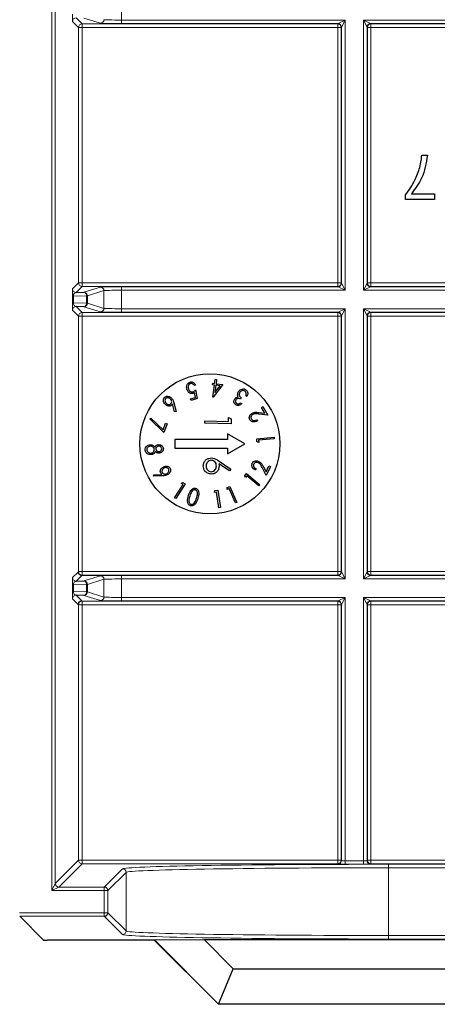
# Model space of a CAD drawing. Header units: millimetres. Extents: x 5 to 418, y 2 to 292.
# Tile 73 of 90: x 335 to 339, y 89 to 98. Entities that reach past the tile are written whole.
import ezdxf

# ---------------------------------------------------------------- set-up
doc = ezdxf.new("R2010")
doc.units = ezdxf.units.MM

msp = doc.modelspace()

# ---------------------------------------------------------------- linework, layer by layer
at = {"color": 7, "linetype": 'Continuous', "lineweight": 18}
for p, q in [((335.274, 89.9938), (335.274, 106.2237)), ((335.3073, 106.2237), (335.3073, 90.0604)), ((335.937, 98.462), (335.937, 98.2862)), ((335.5048, 98.3069), (335.562, 98.2497)), ((335.7373, 98.2562), (335.5801, 98.3056)), ((335.5287, 98.2163), (335.4715, 98.2735)), ((335.5287, 95.7818), (335.5287, 98.2163)), ((335.5287, 98.2163), (335.562, 98.2163)), ((335.562, 98.2497), (337.9965, 98.2497)), ((335.562, 98.2163), (335.562, 98.2497)), ((335.562, 98.2163), (335.562, 95.7818)), ((337.9965, 98.2163), (335.562, 98.2163)), ((335.937, 98.2862), (335.937, 98.2529)), ((335.937, 98.2862), (338.0664, 98.2862)), ((337.9998, 98.2529), (335.937, 98.2529)), ((337.9965, 98.2497), (337.9998, 98.2529)), ((337.9965, 98.2163), (337.9965, 98.2497)), ((337.9965, 95.7818), (337.9965, 98.2163)), ((337.9965, 98.2163), (338.0299, 98.2163)), ((337.9998, 98.2529), (338.0664, 98.2862)), ((338.0331, 98.2195), (338.0299, 98.2163)), ((338.0299, 98.2163), (338.0299, 95.7818)), ((338.0664, 98.2862), (338.0331, 98.2195)), ((338.0331, 95.7786), (338.0331, 98.2195)), ((338.0664, 98.2862), (338.0664, 95.712)), ((338.2422, 98.2862), (341.6497, 98.2862)), ((338.2422, 95.712), (338.2422, 98.2862)), ((338.2755, 98.2195), (338.2422, 98.2862)), ((338.2422, 98.2862), (338.3088, 98.2529)), ((338.2755, 98.2195), (338.2755, 95.7786)), ((338.2787, 98.2163), (338.2755, 98.2195)), ((338.2787, 95.7818), (338.2787, 98.2163)), ((338.312, 98.2163), (338.2787, 98.2163)), ((341.5831, 98.2529), (338.3088, 98.2529)), ((338.3088, 98.2529), (338.312, 98.2497)), ((338.312, 98.2497), (341.5799, 98.2497)), ((338.312, 98.2497), (338.312, 98.2163)), ((338.312, 98.2163), (338.312, 95.7818)), ((341.5799, 98.2163), (338.312, 98.2163)), ((335.4715, 95.7246), (335.5287, 95.7818)), ((335.5287, 95.7818), (335.562, 95.7818)), ((335.562, 95.7485), (335.562, 95.7818)), ((335.562, 95.7818), (337.9965, 95.7818)), ((337.9965, 95.7485), (337.9965, 95.7818)), ((337.9965, 95.7818), (338.0299, 95.7818)), ((338.0299, 95.7818), (338.0331, 95.7786)), ((338.0331, 95.7786), (338.0664, 95.712)), ((338.2422, 95.712), (338.2755, 95.7786)), ((338.2755, 95.7786), (338.2787, 95.7818)), ((338.312, 95.7818), (338.2787, 95.7818)), ((338.312, 95.7818), (338.312, 95.7485)), ((338.312, 95.7818), (341.5799, 95.7818)), ((335.562, 95.7485), (335.5048, 95.6913)), ((337.9965, 95.7485), (335.562, 95.7485)), ((335.5801, 95.6926), (335.7373, 95.742)), ((335.7705, 95.7087), (335.6133, 95.6593)), ((335.7705, 95.5395), (335.7705, 95.7087)), ((335.937, 95.7453), (337.9998, 95.7453)), ((335.937, 95.712), (335.937, 95.7453)), ((335.937, 95.712), (335.937, 95.5362)), ((338.0664, 95.712), (335.937, 95.712)), ((337.9998, 95.7453), (337.9965, 95.7485)), ((338.0664, 95.712), (337.9998, 95.7453)), ((338.3088, 95.7453), (338.2422, 95.712)), ((341.6497, 95.712), (338.2422, 95.712)), ((338.312, 95.7485), (338.3088, 95.7453)), ((338.3088, 95.7453), (341.5831, 95.7453)), ((341.5799, 95.7485), (338.312, 95.7485)), ((335.4698, 95.5911), (335.4698, 95.6571)), ((335.4698, 95.6571), (335.4796, 95.6571)), ((335.4698, 95.5911), (335.4796, 95.5911)), ((335.6036, 95.6593), (335.4796, 95.6571)), ((335.4796, 95.6571), (335.4796, 95.5911)), ((335.4796, 95.5911), (335.6036, 95.5889)), ((335.6036, 95.5889), (335.6036, 95.6593)), ((335.6133, 95.6593), (335.6036, 95.6593)), ((335.6133, 95.5889), (335.6036, 95.5889)), ((335.6133, 95.6593), (335.6133, 95.5889)), ((335.6133, 95.5889), (335.7705, 95.5395)), ((335.5287, 95.4663), (335.4715, 95.5235)), ((335.5048, 95.5569), (335.562, 95.4997)), ((335.562, 95.4997), (337.9965, 95.4997)), ((335.562, 95.4663), (335.562, 95.4997)), ((335.7373, 95.5062), (335.5801, 95.5556)), ((335.937, 95.5362), (335.937, 95.5029)), ((335.937, 95.5362), (338.0664, 95.5362)), ((337.9998, 95.5029), (335.937, 95.5029)), ((337.9965, 95.4997), (337.9998, 95.5029)), ((337.9965, 95.4663), (337.9965, 95.4997)), ((337.9998, 95.5029), (338.0664, 95.5362)), ((338.0664, 95.5362), (338.0331, 95.4695)), ((338.0664, 95.5362), (338.0664, 92.962)), ((338.2422, 95.5362), (341.6497, 95.5362)), ((338.2422, 92.962), (338.2422, 95.5362)), ((338.2755, 95.4695), (338.2422, 95.5362)), ((338.2422, 95.5362), (338.3088, 95.5029)), ((341.5831, 95.5029), (338.3088, 95.5029)), ((338.3088, 95.5029), (338.312, 95.4997)), ((338.312, 95.4997), (341.5799, 95.4997)), ((338.312, 95.4997), (338.312, 95.4663)), ((335.5287, 93.0318), (335.5287, 95.4663)), ((335.5287, 95.4663), (335.562, 95.4663)), ((335.562, 95.4663), (335.562, 93.0318)), ((337.9965, 95.4663), (335.562, 95.4663)), ((337.9965, 93.0318), (337.9965, 95.4663)), ((337.9965, 95.4663), (338.0299, 95.4663)), ((338.0331, 95.4695), (338.0299, 95.4663)), ((338.0299, 95.4663), (338.0299, 93.0318)), ((338.0331, 93.0286), (338.0331, 95.4695)), ((338.2755, 95.4695), (338.2755, 93.0286)), ((338.2787, 95.4663), (338.2755, 95.4695)), ((338.2787, 93.0318), (338.2787, 95.4663)), ((338.312, 95.4663), (338.2787, 95.4663)), ((338.312, 95.4663), (338.312, 93.0318)), ((341.5799, 95.4663), (338.312, 95.4663)), ((335.4715, 92.9746), (335.5249, 93.028)), ((335.5583, 92.9947), (335.5048, 92.9413)), ((335.5249, 93.028), (335.5287, 93.0318)), ((335.5287, 93.0318), (335.562, 93.0318)), ((335.562, 92.9985), (335.5583, 92.9947)), ((335.7793, 92.9947), (335.5583, 92.9947)), ((335.562, 92.9985), (335.562, 93.0318)), ((335.562, 93.0318), (337.9965, 93.0318)), ((337.9965, 92.9985), (335.562, 92.9985)), ((335.5801, 92.9426), (335.7373, 92.992)), ((335.7705, 92.9587), (335.6133, 92.9093)), ((335.7705, 92.7895), (335.7705, 92.9587)), ((335.937, 92.9953), (337.9998, 92.9953)), ((335.937, 92.962), (335.937, 92.9953)), ((335.937, 92.962), (335.937, 92.7862)), ((338.0664, 92.962), (335.937, 92.962)), ((337.9965, 92.9985), (337.9965, 93.0318)), ((337.9965, 93.0318), (338.0299, 93.0318)), ((337.9998, 92.9953), (337.9965, 92.9985)), ((338.0664, 92.962), (337.9998, 92.9953)), ((338.0299, 93.0318), (338.0331, 93.0286)), ((338.0331, 93.0286), (338.0664, 92.962)), ((338.2422, 92.962), (338.2755, 93.0286)), ((338.3088, 92.9953), (338.2422, 92.962)), ((341.6497, 92.962), (338.2422, 92.962)), ((338.2755, 93.0286), (338.2787, 93.0318)), ((338.312, 93.0318), (338.2787, 93.0318)), ((338.312, 92.9985), (338.3088, 92.9953)), ((338.3088, 92.9953), (341.5831, 92.9953)), ((338.312, 93.0318), (338.312, 92.9985)), ((338.312, 93.0318), (341.5799, 93.0318)), ((341.5799, 92.9985), (338.312, 92.9985)), ((335.4698, 92.8411), (335.4698, 92.9071)), ((335.4698, 92.9071), (335.4796, 92.9071)), ((335.6036, 92.9093), (335.4796, 92.9071)), ((335.4796, 92.9071), (335.4796, 92.8411)), ((335.6036, 92.8389), (335.6036, 92.9093)), ((335.6133, 92.9093), (335.6036, 92.9093)), ((335.6133, 92.9093), (335.6133, 92.8389)), ((335.4698, 92.8411), (335.4796, 92.8411)), ((335.5249, 92.7201), (335.4715, 92.7735)), ((335.4796, 92.8411), (335.6036, 92.8389)), ((335.5048, 92.8069), (335.5583, 92.7534)), ((335.7373, 92.7562), (335.5801, 92.8056)), ((335.6133, 92.8389), (335.6036, 92.8389)), ((335.6133, 92.8389), (335.7705, 92.7895)), ((335.937, 92.7862), (335.937, 92.7529)), ((335.937, 92.7862), (338.0664, 92.7862)), ((337.9998, 92.7529), (338.0664, 92.7862)), ((338.0664, 92.7862), (338.0331, 92.7195)), ((338.0664, 92.7862), (338.0664, 90.2775)), ((338.2422, 92.7862), (341.6497, 92.7862)), ((338.2422, 90.2775), (338.2422, 92.7862)), ((338.2755, 92.7195), (338.2422, 92.7862)), ((338.2422, 92.7862), (338.3088, 92.7529)), ((335.5287, 92.7163), (335.5249, 92.7201)), ((335.5287, 90.2818), (335.5287, 92.7163)), ((335.5287, 92.7163), (335.562, 92.7163)), ((335.5583, 92.7534), (335.562, 92.7497)), ((335.562, 92.7497), (337.9965, 92.7497)), ((335.562, 92.7163), (335.562, 92.7497)), ((335.562, 92.7163), (335.562, 90.2818)), ((337.9965, 92.7163), (335.562, 92.7163)), ((337.9998, 92.7529), (335.937, 92.7529)), ((337.9965, 92.7497), (337.9998, 92.7529)), ((337.9965, 92.7163), (337.9965, 92.7497)), ((337.9965, 90.2818), (337.9965, 92.7163)), ((337.9965, 92.7163), (338.0299, 92.7163)), ((338.0331, 92.7195), (338.0299, 92.7163)), ((338.0299, 92.7163), (338.0299, 90.2818)), ((338.0331, 90.2786), (338.0331, 92.7195)), ((338.2755, 92.7195), (338.2755, 90.2786)), ((338.2787, 92.7163), (338.2755, 92.7195)), ((338.2787, 90.2818), (338.2787, 92.7163)), ((338.2787, 92.7163), (338.312, 92.7163)), ((341.5831, 92.7529), (338.3088, 92.7529)), ((338.3088, 92.7529), (338.312, 92.7497)), ((338.312, 92.7497), (341.5799, 92.7497)), ((338.312, 92.7163), (338.312, 92.7497)), ((338.312, 92.7163), (338.312, 90.2818)), ((341.5799, 92.7163), (338.312, 92.7163)), ((335.3073, 90.0604), (335.5287, 90.2818)), ((335.562, 90.2485), (335.3406, 90.0271)), ((335.5287, 90.2818), (335.562, 90.2818)), ((335.562, 90.2485), (335.562, 90.2818)), ((335.562, 90.2818), (337.9965, 90.2818)), ((337.9965, 90.2485), (335.562, 90.2485)), ((337.9965, 90.2485), (337.9965, 90.2818)), ((337.9965, 90.2818), (338.0299, 90.2818)), ((337.9998, 90.2453), (337.9965, 90.2485)), ((338.0299, 90.2818), (338.0331, 90.2786)), ((338.0664, 90.2775), (338.0664, 90.2441)), ((338.0664, 90.2775), (338.2422, 90.2775)), ((338.2422, 90.2441), (338.0664, 90.2441)), ((338.2422, 90.2775), (338.2422, 90.2441)), ((338.2755, 90.2786), (338.2787, 90.2818)), ((338.2787, 90.2818), (338.312, 90.2818)), ((338.312, 90.2485), (338.3088, 90.2453)), ((338.312, 90.2485), (338.312, 90.2818)), ((338.312, 90.2818), (341.5799, 90.2818)), ((341.5799, 90.2485), (338.312, 90.2485)), ((338.4802, 90.2438), (341.4117, 90.2438)), ((338.4802, 90.2438), (338.4802, 90.2105)), ((335.774, 90.0271), (335.9473, 90.2004)), ((335.9806, 90.1671), (335.8073, 89.9938)), ((335.9806, 89.6085), (335.9806, 90.1671)), ((338.4802, 90.2105), (338.4802, 89.5651)), ((341.4117, 90.2105), (338.4802, 90.2105)), ((335.274, 89.9938), (335.3073, 90.0604)), ((335.3406, 90.0271), (335.274, 89.9938)), ((335.774, 89.9938), (335.274, 89.9938)), ((335.3406, 90.0271), (335.774, 90.0271)), ((335.774, 90.0271), (335.774, 89.9938)), ((335.774, 89.7818), (335.774, 89.9938)), ((335.774, 89.9938), (335.8073, 89.9938)), ((335.8073, 89.9938), (335.8073, 89.7818)), ((334.9676, 89.7818), (335.774, 89.7818)), ((335.774, 89.7818), (335.774, 89.7485)), ((335.774, 89.7818), (335.8073, 89.7818)), ((335.8073, 89.7818), (335.9806, 89.6085)), ((335.774, 89.7485), (334.9682, 89.7485)), ((335.9473, 89.5752), (335.774, 89.7485)), ((338.4802, 89.5651), (338.4802, 89.5318)), ((338.4802, 89.5651), (341.4117, 89.5651)), ((341.4117, 89.5318), (338.4802, 89.5318))]:
    msp.add_line(p, q, dxfattribs=at)
at = {"color": 7, "linetype": 'Continuous', "lineweight": 25}
for p, q in [((338.7963, 96.9991), (338.8511, 96.9991)), ((338.6426, 96.5765), (338.6426, 96.6209)), ((338.6975, 96.6314), (338.917, 96.6314)), ((338.917, 96.6314), (338.917, 96.5765)), ((338.917, 96.5765), (338.6426, 96.5765)), ((335.5048, 95.6913), (335.5801, 95.6926)), ((335.5801, 95.5556), (335.5048, 95.5569)), ((336.8239, 94.824), (336.8291, 94.8622)), ((336.8291, 94.8622), (336.8429, 94.8604)), ((336.8429, 94.8604), (336.8378, 94.8222)), ((336.6431, 94.8086), (336.6295, 94.8041)), ((336.6416, 94.692), (336.634, 94.7373)), ((336.6431, 94.7628), (336.6567, 94.6803)), ((336.8052, 94.8105), (336.8072, 94.8262)), ((336.8219, 94.8083), (336.8052, 94.8105)), ((336.8066, 94.6939), (336.8219, 94.8083)), ((336.8072, 94.8262), (336.8239, 94.824)), ((336.9038, 94.8133), (336.8094, 94.6935)), ((336.8357, 94.8064), (336.8266, 94.738)), ((336.8266, 94.738), (336.8763, 94.801)), ((336.8763, 94.801), (336.8357, 94.8064)), ((336.8378, 94.8222), (336.9038, 94.8133)), ((336.5946, 94.6766), (336.6416, 94.692)), ((336.5995, 94.6615), (336.5946, 94.6766)), ((336.6567, 94.6803), (336.5995, 94.6615)), ((336.8094, 94.6935), (336.8066, 94.6939)), ((337.0781, 94.6871), (337.0698, 94.6745)), ((337.071, 94.6403), (337.0829, 94.6325)), ((337.1324, 94.699), (337.121, 94.7065)), ((336.4437, 94.5544), (336.4233, 94.6294)), ((336.436, 94.6393), (336.4582, 94.5559)), ((336.4582, 94.5559), (336.4437, 94.5544)), ((337.2463, 94.5472), (337.3024, 94.5402)), ((337.2695, 94.5955), (337.2833, 94.6036)), ((337.3024, 94.5402), (337.2695, 94.5955)), ((337.2833, 94.6036), (337.3316, 94.5223)), ((336.2075, 94.4864), (336.218, 94.4947)), ((336.3407, 94.3581), (336.2075, 94.4864)), ((336.218, 94.4947), (336.3335, 94.3838)), ((336.7313, 94.445), (336.7318, 94.4674)), ((336.7318, 94.4674), (336.9561, 94.4627)), ((336.9561, 94.4627), (336.9569, 94.5012)), ((336.9569, 94.5012), (336.9822, 94.486)), ((336.9822, 94.486), (336.9813, 94.4398)), ((337.2251, 94.4785), (337.2319, 94.467)), ((337.3316, 94.5223), (337.2455, 94.5331)), ((336.3335, 94.3838), (336.3565, 94.4463)), ((336.3712, 94.4409), (336.3407, 94.3581)), ((336.3565, 94.4463), (336.3712, 94.4409)), ((336.9813, 94.4398), (336.7313, 94.445)), ((336.446, 94.2907), (336.446, 94.2074)), ((336.946, 94.2907), (336.446, 94.2907)), ((337.1126, 94.2491), (336.946, 94.3453)), ((336.946, 94.3453), (336.946, 94.2907)), ((337.2247, 94.2973), (337.3905, 94.3118)), ((337.2271, 94.2702), (337.2247, 94.2973)), ((337.244, 94.2633), (337.2271, 94.2702)), ((337.3917, 94.2981), (337.2421, 94.285)), ((337.2421, 94.285), (337.244, 94.2633)), ((337.3905, 94.3118), (337.3917, 94.2981)), ((336.446, 94.2074), (336.946, 94.2074)), ((336.946, 94.1529), (337.1126, 94.2491)), ((336.946, 94.2074), (336.946, 94.1529)), ((336.8662, 94.0853), (336.9786, 94.0083)), ((336.9647, 93.9913), (336.8651, 94.0595)), ((336.9786, 94.0083), (336.9647, 93.9913)), ((337.22, 94.0099), (337.2144, 93.9979)), ((337.3162, 93.9467), (337.2766, 94.0238)), ((337.2887, 94.031), (337.3145, 93.9809)), ((337.3145, 93.9809), (337.3416, 94.039)), ((337.3561, 94.0322), (337.3162, 93.9467)), ((337.3416, 94.039), (337.3561, 94.0322)), ((336.2429, 93.9407), (336.2445, 93.955)), ((336.3286, 93.9438), (336.2429, 93.9407)), ((336.2445, 93.955), (336.3217, 93.9584)), ((337.1103, 93.9447), (337.1279, 93.9655)), ((337.1172, 93.9279), (337.1103, 93.9447)), ((337.1313, 93.9445), (337.1172, 93.9279)), ((337.1279, 93.9655), (337.2537, 93.8587)), ((337.2448, 93.8482), (337.1313, 93.9445)), ((336.4431, 93.7348), (336.5244, 93.8608)), ((336.5447, 93.867), (336.4547, 93.7274)), ((336.506, 93.8727), (336.5218, 93.8818)), ((336.5244, 93.8608), (336.506, 93.8727)), ((336.5218, 93.8818), (336.5447, 93.867)), ((336.8217, 93.7857), (336.8276, 93.8031)), ((336.8276, 93.8031), (336.8547, 93.8071)), ((336.8547, 93.8071), (336.8793, 93.6429)), ((336.9432, 93.8138), (336.9442, 93.832)), ((336.9632, 93.8226), (336.9432, 93.8138)), ((336.9442, 93.832), (336.9692, 93.8431)), ((337.0239, 93.6856), (336.9632, 93.8226)), ((336.9692, 93.8431), (337.0365, 93.6912)), ((337.2537, 93.8587), (337.2448, 93.8482)), ((336.4547, 93.7274), (336.4431, 93.7348)), ((336.8434, 93.789), (336.8217, 93.7857)), ((336.8656, 93.6409), (336.8434, 93.789)), ((336.8793, 93.6429), (336.8656, 93.6409)), ((337.0365, 93.6912), (337.0239, 93.6856)), ((335.5048, 92.9413), (335.5801, 92.9426)), ((335.5801, 92.8056), (335.5048, 92.8069)), ((335.1954, 89.5213), (334.9682, 89.7485)), ((336.2494, 89.5207), (335.2287, 89.5207)), ((336.2504, 89.5231), (336.2494, 89.5207)), ((336.8602, 88.9099), (336.2494, 89.5207)), ((336.2504, 89.5231), (336.7232, 89.5265)), ((336.8612, 88.9124), (336.2504, 89.5231)), ((336.7232, 89.5265), (343.1687, 89.5265)), ((336.7232, 89.5265), (337.0007, 89.2491)), ((336.8612, 88.9124), (337.0007, 89.2491)), ((337.0007, 89.2491), (342.8912, 89.2491)), ((336.8612, 88.9124), (336.8602, 88.9099)), ((343.0317, 88.9099), (336.8602, 88.9099)), ((343.0307, 88.9124), (336.8612, 88.9124))]:
    msp.add_line(p, q, dxfattribs=at)
msp.add_circle((336.7793, 94.2491), 0.6667, dxfattribs=at)
at = {"color": 7, "linetype": 'Continuous', "lineweight": 18}
for centre, radius, start, end in [((335.5048, 98.2735), 0.0333, 90.02044, 179.97956), ((335.5621, 98.2163), 0.0333, 90.02044, 179.97956), ((335.7372, 98.2895), 0.0333, 270.10474, 359.97481), ((337.9965, 98.2163), 0.0333, 0.02044, 89.97956), ((337.9997, 98.2195), 0.0333, 0.02044, 89.97956), ((338.3088, 98.2195), 0.0333, 90.02044, 179.97956), ((338.3121, 98.2163), 0.0333, 90.02044, 179.97956), ((335.5621, 95.7818), 0.0333, 180.02044, 269.97956), ((337.9965, 95.7818), 0.0333, 270.02044, 359.97956), ((337.9997, 95.7786), 0.0333, 270.02044, 359.97956), ((338.3088, 95.7786), 0.0333, 180.02044, 269.97956), ((338.3121, 95.7818), 0.0333, 180.02044, 269.97956), ((335.5048, 95.7246), 0.0333, 180.02044, 269.97956), ((335.5736, 95.6631), 0.0302, 352.77494, 77.76207), ((335.58, 95.6593), 0.0333, 0.02519, 89.89526), ((335.7372, 95.7086), 0.0333, 0.02519, 89.89526), ((335.5736, 95.5851), 0.0302, 282.23793, 7.22506), ((335.58, 95.5889), 0.0333, 270.10474, 359.97481), ((335.5048, 95.5235), 0.0333, 90.02044, 179.97956), ((335.5621, 95.4663), 0.0333, 90.02044, 179.97956), ((335.7372, 95.5395), 0.0333, 270.10474, 359.97481), ((337.9965, 95.4663), 0.0333, 0.02044, 89.97956), ((337.9997, 95.4695), 0.0333, 0.02044, 89.97956), ((338.3088, 95.4695), 0.0333, 90.02044, 179.97956), ((338.3121, 95.4663), 0.0333, 90.02044, 179.97956), ((335.5048, 92.9746), 0.0333, 180.02044, 269.97956), ((335.5621, 93.0318), 0.0333, 180.02044, 269.97956), ((335.7372, 92.9586), 0.0333, 0.02519, 89.89526), ((337.9965, 93.0318), 0.0333, 270.02044, 359.97956), ((337.9997, 93.0286), 0.0333, 270.02044, 359.97956), ((338.3088, 93.0286), 0.0333, 180.02044, 269.97956), ((338.3121, 93.0318), 0.0333, 180.02044, 269.97956), ((335.5736, 92.9131), 0.0302, 352.77494, 77.76207), ((335.58, 92.9093), 0.0333, 0.02519, 89.89526), ((335.5048, 92.7735), 0.0333, 90.02044, 179.97956), ((335.5736, 92.8351), 0.0302, 282.23793, 7.22506), ((335.58, 92.8389), 0.0333, 270.10474, 359.97481), ((335.7372, 92.7895), 0.0333, 270.10474, 359.97481), ((335.5583, 92.7201), 0.0333, 90.02044, 179.97956), ((335.5621, 92.7163), 0.0333, 90.02044, 179.97956), ((337.9965, 92.7163), 0.0333, 0.02044, 89.97956), ((337.9997, 92.7195), 0.0333, 0.02044, 89.97956), ((338.3088, 92.7195), 0.0333, 90.02044, 179.97956), ((338.3121, 92.7163), 0.0333, 90.02044, 179.97956), ((335.5621, 90.2818), 0.0333, 180.02044, 269.97956), ((337.9965, 90.2818), 0.0333, 270.02044, 359.97956), ((337.9997, 90.2786), 0.0333, 270.02044, 359.97956), ((338.3088, 90.2786), 0.0333, 180.02044, 269.97956), ((338.3121, 90.2818), 0.0333, 180.02044, 269.97956), ((335.9473, 90.167), 0.0333, 0.02044, 89.97956), ((335.3407, 90.0604), 0.0333, 180.02044, 269.97956), ((335.774, 89.9938), 0.0333, 0.02044, 89.97956), ((335.774, 89.7818), 0.0333, 270.02044, 359.97956), ((335.9473, 89.6086), 0.0333, 270.02044, 359.97956)]:
    msp.add_arc(centre, radius, start, end, dxfattribs=at)
for centre, major_axis, ratio, start_param, end_param in [((335.4715, 98.3402), (0, 0.0667), 0.025118, 1.558009, 3.116464), ((335.937, 98.2564), (0.2, 0), 0.017455, 3.197091, 4.712389), ((335.937, 98.2897), (0.1667, 0), 0.020946, 3.197091, 4.712389), ((335.4715, 95.658), (0, 0.0667), 0.025118, 0.025129, 1.583584), ((335.5048, 95.658), (0.0022, 0.0333), 0.755078, 0.087257, 1.645712), ((335.937, 95.7418), (0.2, 0), 0.017455, 1.570796, 3.086094), ((335.937, 95.7085), (0.1667, 0), 0.020946, 1.570796, 3.086094), ((335.4715, 95.5902), (0, 0.0667), 0.025118, 1.558009, 3.116464), ((335.5048, 95.5902), (-0.0022, 0.0333), 0.755078, 1.49588, 3.054336), ((335.937, 95.5064), (0.2, 0), 0.017455, 3.197091, 4.712389), ((335.937, 95.5397), (0.1667, 0), 0.020946, 3.197091, 4.712389), ((335.4715, 92.908), (0, 0.0667), 0.025118, 0.025129, 1.583584), ((335.937, 92.9918), (0.2, 0), 0.017455, 1.570796, 3.086094), ((335.937, 92.9585), (0.1667, 0), 0.020946, 1.570796, 3.086094), ((335.5048, 92.908), (0.0022, 0.0333), 0.755078, 0.087257, 1.645712), ((335.4715, 92.8402), (0, 0.0667), 0.025118, 1.558009, 3.116464), ((335.5048, 92.8402), (-0.0022, 0.0333), 0.755078, 1.49588, 3.054336), ((335.937, 92.7897), (0.1667, 0), 0.020946, 3.197091, 4.712389), ((335.937, 92.7564), (0.2, 0), 0.017455, 3.197091, 4.712389), ((338.4802, 90.1996), (2.5333, 0), 0.017455, 1.570796, 3.124139), ((338.0664, 90.2453), (0.0667, 0), 0.017455, 3.159046, 4.712389), ((338.0664, 90.2786), (0.0333, 0), 0.03491, 3.159046, 4.712389), ((338.2422, 90.2786), (0.0333, 0), 0.03491, 4.712389, 6.265732), ((338.2422, 90.2453), (0.0667, 0), 0.017455, 4.712389, 6.265732), ((338.4802, 90.1663), (2.5, 0), 0.017688, 1.570796, 3.124139), ((338.4802, 89.576), (2.5333, 0), 0.017455, 3.159046, 4.712389), ((338.4802, 89.6093), (2.5, 0), 0.017688, 3.159046, 4.712389)]:
    msp.add_ellipse(centre, major_axis=major_axis, ratio=ratio, start_param=start_param, end_param=end_param, dxfattribs=at)
at = {"color": 7, "linetype": 'Continuous', "lineweight": 25}
msp.add_ellipse((335.2287, 89.5213), major_axis=(0.0333, 0), ratio=0.017455, start_param=3.159046, end_param=4.712389, dxfattribs=at)
for points, knots in [([(338.8511, 96.9991), (338.8385, 96.9235), (338.8159, 96.7883), (338.7337, 96.6794), (338.6975, 96.6314)], [0, 0, 0, 0, 0.559334, 1, 1, 1, 1]), ([(338.7773, 96.8827), (338.7825, 96.9042), (338.7916, 96.9425), (338.7948, 96.9818), (338.7963, 96.9991)], [0, 0, 0, 0, 0.55991, 1, 1, 1, 1]), ([(338.6426, 96.6209), (338.675, 96.6661), (338.7329, 96.7469), (338.7637, 96.8412), (338.7773, 96.8827)], [0, 0, 0, 0, 0.5596458, 1, 1, 1, 1]), ([(336.5611, 94.767), (336.5592, 94.7748), (336.5556, 94.7902), (336.5598, 94.8125), (336.5716, 94.8299), (336.5831, 94.835), (336.5889, 94.8376)], [0, 0, 0, 0, 0.280491, 0.560353, 0.780078, 1, 1, 1, 1]), ([(336.5889, 94.8376), (336.5951, 94.8388), (336.6077, 94.8411), (336.6292, 94.8311), (336.6378, 94.8171), (336.6431, 94.8086)], [0, 0, 0, 0, 0.27998, 0.560557, 1, 1, 1, 1]), ([(336.6194, 94.7292), (336.6122, 94.7279), (336.5977, 94.7255), (336.5738, 94.7395), (336.5659, 94.7566), (336.5611, 94.767)], [0, 0, 0, 0, 0.279536, 0.560216, 1, 1, 1, 1]), ([(336.5929, 94.8226), (336.5879, 94.8198), (336.5778, 94.8142), (336.5702, 94.794), (336.5731, 94.7796), (336.5748, 94.7708)], [0, 0, 0, 0, 0.278725, 0.559911, 1, 1, 1, 1]), ([(336.5748, 94.7708), (336.5768, 94.7659), (336.5808, 94.7562), (336.5921, 94.7462), (336.6055, 94.7422), (336.6136, 94.7441), (336.6176, 94.745)], [0, 0, 0, 0, 0.280655, 0.560141, 0.779801, 1, 1, 1, 1]), ([(336.6295, 94.8041), (336.6274, 94.8078), (336.6232, 94.8151), (336.6133, 94.8219), (336.6026, 94.8246), (336.5961, 94.8233), (336.5929, 94.8226)], [0, 0, 0, 0, 0.280652, 0.559908, 0.780152, 1, 1, 1, 1]), ([(336.6176, 94.745), (336.6229, 94.7476), (336.6323, 94.7522), (336.6398, 94.7595), (336.6431, 94.7628)], [0, 0, 0, 0, 0.5590259, 1, 1, 1, 1]), ([(336.634, 94.7373), (336.6314, 94.7355), (336.6269, 94.7321), (336.6217, 94.7301), (336.6194, 94.7292)], [0, 0, 0, 0, 0.56009, 1, 1, 1, 1]), ([(337.0429, 94.7166), (337.0433, 94.7225), (337.044, 94.7331), (337.0492, 94.7422), (337.0516, 94.7462)], [0, 0, 0, 0, 0.559473, 1, 1, 1, 1]), ([(337.0516, 94.7462), (337.0563, 94.752), (337.0658, 94.7635), (337.0853, 94.7723), (337.1051, 94.7729), (337.1155, 94.7674), (337.1208, 94.7647)], [0, 0, 0, 0, 0.280155, 0.559971, 0.779998, 1, 1, 1, 1]), ([(337.0638, 94.7398), (337.0613, 94.7346), (337.0562, 94.7242), (337.0589, 94.7024), (337.0708, 94.6929), (337.0781, 94.6871)], [0, 0, 0, 0, 0.280509, 0.560297, 1, 1, 1, 1]), ([(337.1118, 94.7514), (337.1071, 94.7538), (337.0978, 94.7586), (337.083, 94.7559), (337.0713, 94.7494), (337.0663, 94.743), (337.0638, 94.7398)], [0, 0, 0, 0, 0.279489, 0.558705, 0.77927, 1, 1, 1, 1]), ([(337.1251, 94.7317), (337.1237, 94.7361), (337.1213, 94.7441), (337.1147, 94.7492), (337.1118, 94.7514)], [0, 0, 0, 0, 0.558586, 1, 1, 1, 1]), ([(337.1208, 94.7647), (337.1261, 94.7602), (337.1367, 94.7513), (337.1424, 94.7259), (337.1362, 94.7092), (337.1324, 94.699)], [0, 0, 0, 0, 0.279818, 0.559698, 1, 1, 1, 1]), ([(336.3524, 94.6255), (336.348, 94.631), (336.3391, 94.6418), (336.3348, 94.6614), (336.3377, 94.6796), (336.3446, 94.6882), (336.3481, 94.6925)], [0, 0, 0, 0, 0.2804203, 0.5600775, 0.7802274, 1, 1, 1, 1]), ([(336.3481, 94.6925), (336.3538, 94.6964), (336.3652, 94.7043), (336.3912, 94.7028), (336.4052, 94.6919), (336.4137, 94.6852)], [0, 0, 0, 0, 0.2796402, 0.560233, 1, 1, 1, 1]), ([(336.3589, 94.6805), (336.356, 94.6767), (336.3503, 94.669), (336.351, 94.6552), (336.355, 94.6436), (336.3598, 94.638), (336.3622, 94.6351)], [0, 0, 0, 0, 0.278324, 0.558262, 0.779056, 1, 1, 1, 1]), ([(336.4041, 94.6756), (336.4005, 94.6787), (336.3934, 94.685), (336.3803, 94.6882), (336.3679, 94.6873), (336.3619, 94.6828), (336.3589, 94.6805)], [0, 0, 0, 0, 0.280405, 0.560413, 0.780383, 1, 1, 1, 1]), ([(336.4076, 94.6302), (336.4104, 94.634), (336.4161, 94.6417), (336.4154, 94.6555), (336.4114, 94.667), (336.4065, 94.6727), (336.4041, 94.6756)], [0, 0, 0, 0, 0.278375, 0.558341, 0.779029, 1, 1, 1, 1]), ([(336.4137, 94.6852), (336.4194, 94.6773), (336.4296, 94.6633), (336.4341, 94.6466), (336.436, 94.6393)], [0, 0, 0, 0, 0.55878, 1, 1, 1, 1]), ([(337.0254, 94.6195), (337.0208, 94.6236), (337.0116, 94.6317), (337.0071, 94.6488), (337.0086, 94.6646), (337.0131, 94.673), (337.0153, 94.6773)], [0, 0, 0, 0, 0.279273, 0.558925, 0.779467, 1, 1, 1, 1]), ([(337.0153, 94.6773), (337.0176, 94.6803), (337.0221, 94.6862), (337.0335, 94.6938), (337.0431, 94.695), (337.049, 94.6957)], [0, 0, 0, 0, 0.280619, 0.561007, 1, 1, 1, 1]), ([(337.0274, 94.6692), (337.0257, 94.6658), (337.0221, 94.6588), (337.0229, 94.6478), (337.027, 94.6386), (337.0318, 94.6348), (337.0342, 94.6329)], [0, 0, 0, 0, 0.279907, 0.559807, 0.77977, 1, 1, 1, 1]), ([(337.0698, 94.6745), (337.0658, 94.6766), (337.0579, 94.6808), (337.0452, 94.6816), (337.0341, 94.6774), (337.0297, 94.6719), (337.0274, 94.6692)], [0, 0, 0, 0, 0.280439, 0.560399, 0.780021, 1, 1, 1, 1]), ([(337.0342, 94.6329), (337.0377, 94.6313), (337.0446, 94.6279), (337.0585, 94.6308), (337.0663, 94.6367), (337.071, 94.6403)], [0, 0, 0, 0, 0.279195, 0.558741, 1, 1, 1, 1]), ([(337.049, 94.6957), (337.0471, 94.6994), (337.0438, 94.706), (337.0432, 94.7133), (337.0429, 94.7166)], [0, 0, 0, 0, 0.559723, 1, 1, 1, 1]), ([(337.121, 94.7065), (337.1226, 94.7111), (337.1256, 94.7193), (337.1253, 94.7279), (337.1251, 94.7317)], [0, 0, 0, 0, 0.560685, 1, 1, 1, 1]), ([(336.4153, 94.6173), (336.4098, 94.6136), (336.3987, 94.6062), (336.3739, 94.6085), (336.3605, 94.6191), (336.3524, 94.6255)], [0, 0, 0, 0, 0.279205, 0.560335, 1, 1, 1, 1]), ([(336.3622, 94.6351), (336.3658, 94.632), (336.373, 94.6257), (336.386, 94.6225), (336.3985, 94.6234), (336.4046, 94.6279), (336.4076, 94.6302)], [0, 0, 0, 0, 0.280391, 0.560267, 0.780317, 1, 1, 1, 1]), ([(336.4233, 94.6294), (336.4222, 94.6269), (336.4201, 94.6225), (336.4168, 94.6189), (336.4153, 94.6173)], [0, 0, 0, 0, 0.560106, 1, 1, 1, 1]), ([(337.0829, 94.6325), (337.0785, 94.6283), (337.0697, 94.6201), (337.054, 94.6136), (337.0381, 94.6129), (337.0296, 94.6173), (337.0254, 94.6195)], [0, 0, 0, 0, 0.280726, 0.560477, 0.780265, 1, 1, 1, 1]), ([(337.1807, 94.5405), (337.1876, 94.5438), (337.1991, 94.5492), (337.2168, 94.5498), (337.2316, 94.5489), (337.2414, 94.5478), (337.2463, 94.5472)], [0, 0, 0, 0, 0.338987, 0.559154, 0.779563, 1, 1, 1, 1]), ([(337.1599, 94.4782), (337.1572, 94.4846), (337.1517, 94.4974), (337.1575, 94.5166), (337.1673, 94.5312), (337.1762, 94.5374), (337.1807, 94.5405)], [0, 0, 0, 0, 0.278897, 0.558314, 0.779051, 1, 1, 1, 1]), ([(337.2319, 94.467), (337.225, 94.4637), (337.2113, 94.4572), (337.1898, 94.457), (337.1709, 94.4638), (337.1635, 94.4734), (337.1599, 94.4782)], [0, 0, 0, 0, 0.280614, 0.560443, 0.780355, 1, 1, 1, 1]), ([(337.1879, 94.529), (337.1841, 94.5262), (337.1763, 94.5205), (337.1706, 94.5083), (337.1692, 94.4958), (337.1723, 94.489), (337.1739, 94.4856)], [0, 0, 0, 0, 0.280118, 0.55997, 0.779982, 1, 1, 1, 1]), ([(337.1739, 94.4856), (337.1774, 94.4814), (337.1844, 94.473), (337.2045, 94.4698), (337.2173, 94.4752), (337.2251, 94.4785)], [0, 0, 0, 0, 0.278938, 0.559081, 1, 1, 1, 1]), ([(337.2455, 94.5331), (337.2389, 94.5339), (337.228, 94.5352), (337.2127, 94.5361), (337.1996, 94.5348), (337.1918, 94.5309), (337.1879, 94.529)], [0, 0, 0, 0, 0.340376, 0.560583, 0.780282, 1, 1, 1, 1]), ([(336.1637, 94.1885), (336.1637, 94.1958), (336.1635, 94.2104), (336.1766, 94.2269), (336.1924, 94.2368), (336.2035, 94.2389), (336.2091, 94.24)], [0, 0, 0, 0, 0.279834, 0.558404, 0.779241, 1, 1, 1, 1]), ([(336.1851, 94.1537), (336.1818, 94.156), (336.1752, 94.1604), (336.1668, 94.1723), (336.1649, 94.1824), (336.1637, 94.1885)], [0, 0, 0, 0, 0.280481, 0.560682, 1, 1, 1, 1]), ([(336.2099, 94.226), (336.205, 94.225), (336.1953, 94.2229), (336.1844, 94.2135), (336.179, 94.2016), (336.1792, 94.1937), (336.1793, 94.1898)], [0, 0, 0, 0, 0.27999, 0.559357, 0.779482, 1, 1, 1, 1]), ([(336.1793, 94.1898), (336.1803, 94.1848), (336.1824, 94.1747), (336.1936, 94.165), (336.2059, 94.1601), (336.2139, 94.1603), (336.2179, 94.1603)], [0, 0, 0, 0, 0.279553, 0.558594, 0.779234, 1, 1, 1, 1]), ([(336.2091, 94.24), (336.2153, 94.24), (336.2256, 94.2401), (336.239, 94.2345), (336.2485, 94.2269), (336.2535, 94.2206), (336.256, 94.2175)], [0, 0, 0, 0, 0.339366, 0.559457, 0.779606, 1, 1, 1, 1]), ([(336.2498, 94.196), (336.2486, 94.2011), (336.2462, 94.2114), (336.2346, 94.221), (336.2222, 94.2263), (336.214, 94.2261), (336.2099, 94.226)], [0, 0, 0, 0, 0.279057, 0.558794, 0.779369, 1, 1, 1, 1]), ([(336.2179, 94.1603), (336.2228, 94.1614), (336.2325, 94.1636), (336.243, 94.173), (336.2497, 94.1842), (336.2498, 94.1921), (336.2498, 94.196)], [0, 0, 0, 0, 0.279796, 0.559918, 0.780093, 1, 1, 1, 1]), ([(336.26, 94.1769), (336.2571, 94.1715), (336.2525, 94.1627), (336.2419, 94.1535), (336.2312, 94.1484), (336.2235, 94.1472), (336.2196, 94.1466)], [0, 0, 0, 0, 0.339754, 0.559634, 0.779751, 1, 1, 1, 1]), ([(336.256, 94.2175), (336.258, 94.2209), (336.262, 94.2279), (336.2731, 94.2375), (336.2832, 94.2398), (336.2894, 94.2412)], [0, 0, 0, 0, 0.280846, 0.561328, 1, 1, 1, 1]), ([(336.2969, 94.1606), (336.2929, 94.1605), (336.285, 94.1603), (336.2714, 94.165), (336.2643, 94.1724), (336.26, 94.1769)], [0, 0, 0, 0, 0.280538, 0.560793, 1, 1, 1, 1]), ([(336.2907, 94.2272), (336.2867, 94.2263), (336.2787, 94.2244), (336.2703, 94.2165), (336.2648, 94.2073), (336.2647, 94.2009), (336.2646, 94.1976)], [0, 0, 0, 0, 0.279497, 0.559694, 0.779993, 1, 1, 1, 1]), ([(336.2646, 94.1976), (336.2657, 94.1937), (336.2677, 94.1858), (336.2769, 94.1783), (336.2866, 94.1746), (336.293, 94.1746), (336.2962, 94.1746)], [0, 0, 0, 0, 0.27891, 0.558484, 0.779287, 1, 1, 1, 1]), ([(336.2894, 94.2412), (336.2956, 94.241), (336.308, 94.2406), (336.3233, 94.2315), (336.3333, 94.2188), (336.3353, 94.2093), (336.3363, 94.2045)], [0, 0, 0, 0, 0.279728, 0.559451, 0.77981, 1, 1, 1, 1]), ([(336.3203, 94.2035), (336.3195, 94.2075), (336.3178, 94.2153), (336.3094, 94.2231), (336.3, 94.2273), (336.2938, 94.2273), (336.2907, 94.2272)], [0, 0, 0, 0, 0.279551, 0.559057, 0.779428, 1, 1, 1, 1]), ([(336.2962, 94.1746), (336.3, 94.1755), (336.3077, 94.1773), (336.3164, 94.1847), (336.3206, 94.1942), (336.3204, 94.2004), (336.3203, 94.2035)], [0, 0, 0, 0, 0.279754, 0.559695, 0.779479, 1, 1, 1, 1]), ([(336.3363, 94.2045), (336.336, 94.1983), (336.3354, 94.186), (336.3244, 94.1719), (336.3111, 94.1633), (336.3016, 94.1615), (336.2969, 94.1606)], [0, 0, 0, 0, 0.2790891, 0.5586555, 0.7793349, 1, 1, 1, 1]), ([(336.2196, 94.1466), (336.2128, 94.1464), (336.2007, 94.1462), (336.1899, 94.1514), (336.1851, 94.1537)], [0, 0, 0, 0, 0.5596518, 1, 1, 1, 1]), ([(336.7164, 94.0407), (336.718, 94.0518), (336.7212, 94.0741), (336.742, 94.0989), (336.7678, 94.1127), (336.7853, 94.1141), (336.7941, 94.1148)], [0, 0, 0, 0, 0.27967, 0.559085, 0.779558, 1, 1, 1, 1]), ([(336.7928, 94.0924), (336.7851, 94.0914), (336.7697, 94.0896), (336.7535, 94.0743), (336.7438, 94.057), (336.7426, 94.0449), (336.7421, 94.0389)], [0, 0, 0, 0, 0.279059, 0.5588204, 0.7793034, 1, 1, 1, 1]), ([(336.8414, 94.0388), (336.8409, 94.0464), (336.84, 94.0617), (336.8272, 94.0794), (336.8106, 94.0903), (336.7987, 94.0917), (336.7928, 94.0924)], [0, 0, 0, 0, 0.280127, 0.559515, 0.779719, 1, 1, 1, 1]), ([(336.7941, 94.1148), (336.8031, 94.1137), (336.8178, 94.1119), (336.8367, 94.1036), (336.8518, 94.095), (336.8614, 94.0885), (336.8662, 94.0853)], [0, 0, 0, 0, 0.3393742, 0.5594856, 0.7797313, 1, 1, 1, 1]), ([(337.183, 94.0635), (337.1867, 94.0694), (337.1942, 94.0812), (337.2133, 94.0871), (337.231, 94.0872), (337.241, 94.0833), (337.2461, 94.0814)], [0, 0, 0, 0, 0.278838, 0.558333, 0.779071, 1, 1, 1, 1]), ([(337.2461, 94.0814), (337.2527, 94.0775), (337.2637, 94.0711), (337.2741, 94.0568), (337.2818, 94.0442), (337.2864, 94.0354), (337.2887, 94.031)], [0, 0, 0, 0, 0.339027, 0.55919, 0.779581, 1, 1, 1, 1]), ([(336.3119, 93.9689), (336.3095, 93.975), (336.3046, 93.9874), (336.3121, 94.0111), (336.3253, 94.0217), (336.3333, 94.0282)], [0, 0, 0, 0, 0.2792392, 0.5603873, 1, 1, 1, 1]), ([(336.3404, 94.0166), (336.3366, 94.0138), (336.3289, 94.0082), (336.323, 93.9962), (336.3213, 93.9839), (336.3244, 93.9771), (336.3259, 93.9737)], [0, 0, 0, 0, 0.280343, 0.560391, 0.78042, 1, 1, 1, 1]), ([(336.3333, 94.0282), (336.3396, 94.0313), (336.352, 94.0376), (336.3719, 94.0374), (336.389, 94.0307), (336.3959, 94.0222), (336.3993, 94.0179)], [0, 0, 0, 0, 0.280377, 0.560037, 0.780268, 1, 1, 1, 1]), ([(336.3853, 94.0099), (336.3821, 94.0135), (336.3759, 94.0208), (336.3623, 94.0231), (336.3502, 94.0218), (336.3437, 94.0184), (336.3404, 94.0166)], [0, 0, 0, 0, 0.278366, 0.558377, 0.779079, 1, 1, 1, 1]), ([(336.3708, 93.9669), (336.3746, 93.9697), (336.3822, 93.9753), (336.3881, 93.9874), (336.3899, 93.9997), (336.3868, 94.0065), (336.3853, 94.0099)], [0, 0, 0, 0, 0.280318, 0.560321, 0.780338, 1, 1, 1, 1]), ([(336.3993, 94.0179), (336.4019, 94.0115), (336.4071, 93.9986), (336.4014, 93.9794), (336.3912, 93.965), (336.3824, 93.9587), (336.3781, 93.9556)], [0, 0, 0, 0, 0.278542, 0.558068, 0.778993, 1, 1, 1, 1]), ([(336.7914, 93.9609), (336.78, 93.9625), (336.7571, 93.9655), (336.7322, 93.9874), (336.7184, 94.0137), (336.7171, 94.0317), (336.7164, 94.0407)], [0, 0, 0, 0, 0.279631, 0.55896, 0.779478, 1, 1, 1, 1]), ([(336.7421, 94.0389), (336.7427, 94.0312), (336.7439, 94.0158), (336.7563, 93.9978), (336.7724, 93.9857), (336.7845, 93.9842), (336.7905, 93.9834)], [0, 0, 0, 0, 0.280018, 0.559853, 0.779987, 1, 1, 1, 1]), ([(336.7905, 93.9834), (336.7983, 93.9844), (336.8141, 93.9864), (336.8302, 94.0024), (336.8397, 94.0203), (336.8409, 94.0326), (336.8414, 94.0388)], [0, 0, 0, 0, 0.278754, 0.558605, 0.779147, 1, 1, 1, 1]), ([(336.867, 94.0335), (336.8655, 94.0226), (336.8625, 94.0008), (336.842, 93.9768), (336.8172, 93.9626), (336.8, 93.9615), (336.7914, 93.9609)], [0, 0, 0, 0, 0.279638, 0.559326, 0.779527, 1, 1, 1, 1]), ([(336.8651, 94.0595), (336.8658, 94.0547), (336.8669, 94.0461), (336.867, 94.0374), (336.867, 94.0335)], [0, 0, 0, 0, 0.55991, 1, 1, 1, 1]), ([(337.2144, 93.9979), (337.2078, 94.0017), (337.1947, 94.0093), (337.1824, 94.027), (337.1773, 94.0464), (337.1811, 94.0578), (337.183, 94.0635)], [0, 0, 0, 0, 0.280613, 0.560469, 0.78036, 1, 1, 1, 1]), ([(337.197, 94.0562), (337.1958, 94.0528), (337.1934, 94.046), (337.1952, 94.0351), (337.2025, 94.0212), (337.2128, 94.0146), (337.22, 94.0099)], [0, 0, 0, 0, 0.186786, 0.373589, 0.560709, 1, 1, 1, 1]), ([(337.2407, 94.0691), (337.2362, 94.0706), (337.2272, 94.0738), (337.2138, 94.0716), (337.2028, 94.0658), (337.1989, 94.0594), (337.197, 94.0562)], [0, 0, 0, 0, 0.28012, 0.560051, 0.780054, 1, 1, 1, 1]), ([(337.2766, 94.0238), (337.2735, 94.0297), (337.2684, 94.0395), (337.2605, 94.0526), (337.2521, 94.0627), (337.2445, 94.0669), (337.2407, 94.0691)], [0, 0, 0, 0, 0.340356, 0.560561, 0.780283, 1, 1, 1, 1]), ([(336.3217, 93.9584), (336.3196, 93.9601), (336.3158, 93.9632), (336.3131, 93.9671), (336.3119, 93.9689)], [0, 0, 0, 0, 0.5600366, 1, 1, 1, 1]), ([(336.3259, 93.9737), (336.329, 93.9701), (336.3353, 93.9628), (336.3488, 93.9604), (336.3609, 93.9617), (336.3675, 93.9652), (336.3708, 93.9669)], [0, 0, 0, 0, 0.278322, 0.558252, 0.779007, 1, 1, 1, 1]), ([(336.3781, 93.9556), (336.3692, 93.9517), (336.3534, 93.9448), (336.3362, 93.9441), (336.3286, 93.9438)], [0, 0, 0, 0, 0.558734, 1, 1, 1, 1]), ([(336.5753, 93.7559), (336.5812, 93.7735), (336.59, 93.7997), (336.6142, 93.8222), (336.6321, 93.8278), (336.6412, 93.826), (336.6457, 93.8251)], [0, 0, 0, 0, 0.500588, 0.749778, 0.874957, 1, 1, 1, 1]), ([(336.6414, 93.8099), (336.6378, 93.8105), (336.6305, 93.8116), (336.6166, 93.8059), (336.5989, 93.7866), (336.5922, 93.7657), (336.5877, 93.7517)], [0, 0, 0, 0, 0.124645, 0.249784, 0.499032, 1, 1, 1, 1]), ([(336.6529, 93.7312), (336.6568, 93.7453), (336.6627, 93.7665), (336.6594, 93.7924), (336.6513, 93.805), (336.6447, 93.8083), (336.6414, 93.8099)], [0, 0, 0, 0, 0.500752, 0.750172, 0.875333, 1, 1, 1, 1]), ([(336.6457, 93.8251), (336.6499, 93.8233), (336.6584, 93.8196), (336.6702, 93.8048), (336.6777, 93.7725), (336.6703, 93.7456), (336.6654, 93.7277)], [0, 0, 0, 0, 0.125085, 0.250332, 0.499708, 1, 1, 1, 1]), ([(336.5937, 93.6591), (336.5894, 93.6609), (336.581, 93.6646), (336.5694, 93.6793), (336.5625, 93.7116), (336.5702, 93.7382), (336.5753, 93.7559)], [0, 0, 0, 0, 0.125022, 0.250201, 0.499437, 1, 1, 1, 1]), ([(336.5877, 93.7517), (336.5833, 93.7376), (336.5769, 93.7166), (336.5805, 93.6907), (336.5887, 93.6781), (336.5953, 93.6748), (336.5986, 93.6732)], [0, 0, 0, 0, 0.500919, 0.750212, 0.875371, 1, 1, 1, 1]), ([(336.6654, 93.7277), (336.6593, 93.7102), (336.6501, 93.6839), (336.6253, 93.6618), (336.6073, 93.6564), (336.5982, 93.6582), (336.5937, 93.6591)], [0, 0, 0, 0, 0.500354, 0.749719, 0.874939, 1, 1, 1, 1]), ([(336.6353, 93.6922), (336.6393, 93.6992), (336.6464, 93.7116), (336.6509, 93.7252), (336.6529, 93.7312)], [0, 0, 0, 0, 0.559735, 1, 1, 1, 1]), ([(336.5986, 93.6732), (336.6027, 93.6727), (336.611, 93.6716), (336.6249, 93.6785), (336.6313, 93.687), (336.6353, 93.6922)], [0, 0, 0, 0, 0.2790713, 0.5594493, 1, 1, 1, 1])]:
    msp.add_open_spline(points, degree=3, knots=knots, dxfattribs=at)
at = {"color": 7, "linetype": 'Continuous', "lineweight": 18}
msp.add_open_spline([(335.5249, 93.028), (335.5254, 93.0237), (335.5264, 93.0149), (335.5341, 93.0039), (335.5452, 92.9962), (335.5539, 92.9952), (335.5583, 92.9947)], degree=3, dxfattribs=at)

doc.saveas('drawing.dxf')
